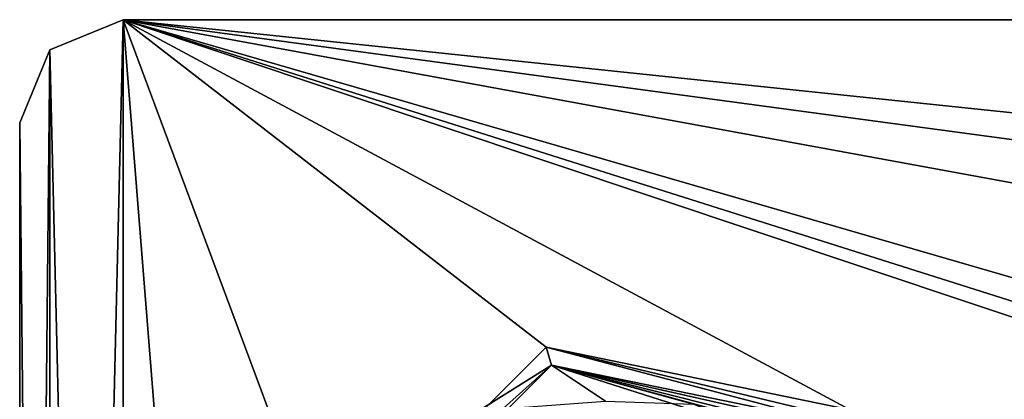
# Model space of a CAD drawing. Header units: metres. Extents: x -205 to 205, y -82 to 82.
# Tile 106 of 256: x -205 to -157, y 57 to 75. Entities that reach past the tile are written whole.
import ezdxf

# ---------------------------------------------------------------- set-up
doc = ezdxf.new("R2010")
doc.units = ezdxf.units.M
doc.layers.add('solid_PRT0003', color=7, linetype='CONTINUOUS')

msp = doc.modelspace()

# ---------------------------------------------------------------- linework, layer by layer
at = {"layer": 'solid_PRT0003'}
for points in [[(-203.535538, -73.535538), (-203.535538, 73.535538), (-200, 75)], [(-200, 75, 1.5), (-200, 75), (-203.535538, 73.535538)], [(-200, -75), (-203.535538, -73.535538), (-200, 75)], [(-203.535538, 73.535538, 1.5), (-200, 75, 1.5), (-203.535538, 73.535538)], [(-203.535538, 73.535538, 1.5), (-200, -75, 1.5), (-200, 75, 1.5)], [(-200, -75), (-200, 75), (0, 75)], [(0, 75, 1.5), (0, 75), (-200, 75)], [(0, -75), (-200, -75), (0, 75)], [(0, 75, 1.5), (-200, 75), (-200, 75, 1.5)], [(-190.144897, -48.536644, 1.5), (-200, 75, 1.5), (-200, -75, 1.5)], [(-48.536644, 59.144901, 1.5), (0, 75, 1.5), (-200, 75, 1.5)], [(-97.162331, 56.110996, 1.5), (-82.463348, 59.144897, 1.5), (-200, 75, 1.5)], [(-48.536644, 59.144901, 1.5), (-200, 75, 1.5), (-82.463348, 59.144897, 1.5)], [(-106.87645, 47.959885, 1.5), (-97.162331, 56.110996, 1.5), (-200, 75, 1.5)], [(-109.640572, 46.364033, 1.5), (-106.87645, 47.959885, 1.5), (-200, 75, 1.5)], [(-112.783806, 45.809784, 1.5), (-109.640572, 46.364033, 1.5), (-200, 75, 1.5)], [(-164.837662, 56.110996, 1.5), (-112.783806, 45.809784, 1.5), (-200, 75, 1.5)], [(-179.536636, 59.144901, 1.5), (-164.837662, 56.110996, 1.5), (-200, 75, 1.5)], [(-190.144897, 48.536655, 1.5), (-179.536636, 59.144901, 1.5), (-200, 75, 1.5)], [(-190.144897, -48.536644, 1.5), (-190.144897, 48.536655, 1.5), (-200, 75, 1.5)], [(-205, -70), (-205, 70), (-203.535538, 73.535538)], [(-203.535538, 73.535538, 1.5), (-203.535538, 73.535538), (-205, 70)], [(-203.535538, -73.535538), (-205, -70), (-203.535538, 73.535538)], [(-203.535538, 73.535538, 1.5), (-205, 70), (-205, 70, 1.5)], [(-203.535538, 73.535538, 1.5), (-205, 70, 1.5), (-203.535538, -73.535538, 1.5)], [(-203.535538, 73.535538, 1.5), (-203.535538, -73.535538, 1.5), (-200, -75, 1.5)], [(-205, 70, 1.5), (-205, 70), (-205, -70)], [(-205, 70, 1.5), (-205, -70), (-205, -70, 1.5)], [(-205, 70, 1.5), (-205, -70, 1.5), (-203.535538, -73.535538, 1.5)], [(-179.275162, 58.280056, 2.071429), (-179.536636, 59.144901, 1.5), (-190.144897, 48.536655, 1.5)], [(-165.181244, 55.70153, 1.654846), (-164.837662, 56.110996, 1.5), (-179.536636, 59.144901, 1.5)], [(-165.418427, 55.418869, 2.071429), (-179.536636, 59.144901, 1.5), (-179.275162, 58.280056, 2.071429)], [(-165.181244, 55.70153, 1.654846), (-179.536636, 59.144901, 1.5), (-165.418427, 55.418869, 2.071429)], [(-179.275162, 58.280056, 2.071429), (-190.144897, 48.536655, 1.5), (-189.28006, 48.275169, 2.071429)], [(-179.275162, 58.280056, 2.071429), (-189.28006, 48.275169, 2.071429), (-182.78125, 56.07621, 2.815719)], [(-179.275162, 58.280056, 2.071429), (-182.78125, 56.07621, 2.815719), (-176.671722, 56.536537, 3.5)], [(-179.275162, 58.280056, 2.071429), (-167.231644, 55.004929, 3.360634), (-165.850983, 54.903381, 2.932637)], [(-165.60408, 55.19762, 2.539256), (-179.275162, 58.280056, 2.071429), (-165.850983, 54.903381, 2.932637)], [(-179.275162, 58.280056, 2.071429), (-168.459015, 54.824734, 3.5), (-167.231644, 55.004929, 3.360634)], [(-179.275162, 58.280056, 2.071429), (-172.419418, 56.381439, 3.5), (-168.459015, 54.824734, 3.5)], [(-179.275162, 58.280056, 2.071429), (-176.671722, 56.536537, 3.5), (-172.419418, 56.381439, 3.5)], [(-165.60408, 55.19762, 2.539256), (-165.418427, 55.418869, 2.071429), (-179.275162, 58.280056, 2.071429)]]:
    msp.add_3dface(points, dxfattribs=at)

doc.saveas('drawing.dxf')
